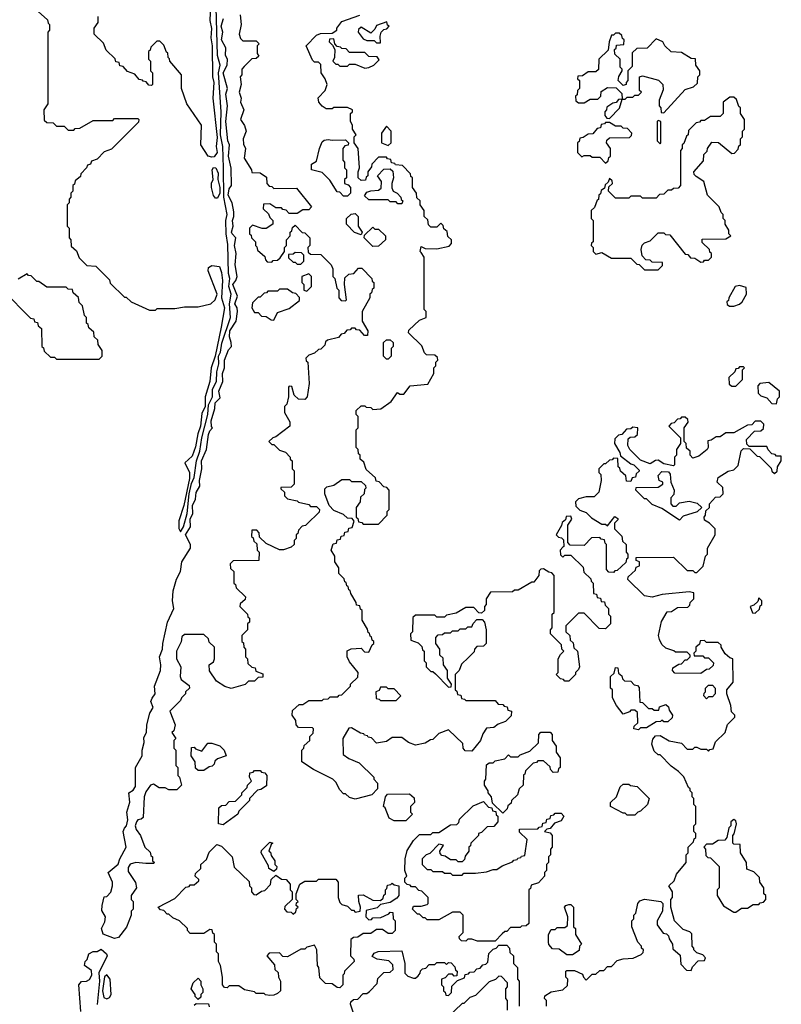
# Model space of a CAD drawing. Extents: x 2889633 to 3052318, y 540750 to 918690.
# Tile 149 of 256: x 2956316 to 2960240, y 701275 to 706349. Entities that reach past the tile are written whole.
import ezdxf

# ---------------------------------------------------------------- set-up
doc = ezdxf.new("R2010")
doc.units = 0

msp = doc.modelspace()

# ---------------------------------------------------------------- linework, layer by layer
at = {"layer": '0CON02XD'}
for points in [[(2957145, 703710), (2957160, 703735), (2957178.6, 703805), (2957188.8, 703905), (2957200.7, 703959.3), (2957215, 703990), (2957227.1, 704075), (2957244, 704125), (2957253.8, 704195), (2957285.6, 704315), (2957288, 704365), (2957309.2, 704405), (2957309.2, 704445), (2957330, 704485), (2957330.8, 704535), (2957342, 704575), (2957340, 704615), (2957351.2, 704635), (2957357.7, 704682.3), (2957402.5, 704815), (2957396.9, 704885), (2957405.7, 704935), (2957392.9, 704975), (2957399.2, 705015), (2957391.2, 705041.2), (2957388.8, 705191.2), (2957379.2, 705245), (2957378, 705315), (2957384, 705345), (2957367.1, 705435), (2957366.1, 705586.1), (2957362, 705695), (2957350, 705755), (2957354.2, 705875), (2957340.8, 706075), (2957349.2, 706115), (2957335.8, 706165), (2957321.4, 706665)], [(2956411.7, 706391.7), (2956458.3, 706348.3), (2956461.7, 706331.7), (2956470, 706325), (2956470, 706295), (2956460, 706285), (2956460, 705915), (2956440, 705885), (2956441.7, 705831.7), (2956455, 705820), (2956488.3, 705818.3), (2956505, 705800), (2956545, 705800), (2956565, 705780), (2956595, 705780), (2956601.7, 705788.3), (2956625, 705790), (2956695, 705830), (2956795, 705830), (2956805, 705840), (2956925, 705840), (2956930, 705835), (2956928.3, 705821.7), (2956788.3, 705681.7), (2956751.7, 705668.3), (2956715, 705630), (2956685, 705620), (2956680, 705605), (2956665, 705600), (2956660, 705585), (2956630, 705555), (2956628.3, 705541.7), (2956601.7, 705518.3), (2956598.3, 705501.7), (2956590, 705495), (2956590, 705465), (2956580, 705455), (2956580, 705435), (2956570, 705425), (2956570, 705405), (2956560, 705395), (2956560, 705285), (2956570, 705275), (2956570, 705225), (2956580, 705215), (2956581.7, 705181.7), (2956608.3, 705158.3), (2956621.7, 705121.7), (2956661.7, 705081.7), (2956708.3, 705078.3), (2956778.3, 705008.3), (2956781.7, 704991.7), (2956855, 704920), (2956865, 704920), (2956890, 704895), (2956985, 704852.5), (2957015, 704852.5), (2957025, 704860), (2957115, 704860), (2957165, 704870), (2957235, 704870), (2957300, 704885), (2957322.5, 704905), (2957332.5, 704935), (2957287.5, 705055), (2957288.3, 705071.7), (2957305, 705082.5), (2957345, 705077.5), (2957355.9, 705045.9), (2957360, 705005), (2957356.4, 704916.4), (2957370.8, 704865), (2957354, 704765), (2957323.8, 704615), (2957302, 704555), (2957296.2, 704485), (2957271.2, 704405), (2957271.2, 704355), (2957255, 704320), (2957248, 704255), (2957234, 704215), (2957222.5, 704147.5), (2957205, 704100), (2957167.5, 704065), (2957190, 704015), (2957190, 703985), (2957162, 703845), (2957136.4, 703766.4), (2957136.4, 703726.4), (2957145, 703710)], [(2957299.2, 706425), (2957296, 706345), (2957304.2, 706304.2), (2957300, 706255), (2957308, 706215), (2957309.2, 706055), (2957316, 706025), (2957311.2, 705945), (2957332.5, 705742.5), (2957328.8, 705695), (2957334, 705665), (2957317.7, 705642.3), (2957305, 705640), (2957286.7, 705646.7), (2957250, 705705), (2957252.5, 705805), (2957177.5, 705915), (2957150, 705995), (2957150, 706065), (2957090, 706135), (2957088.3, 706148.3), (2957080, 706155), (2957078.3, 706178.3), (2957071.7, 706181.7), (2957058.3, 706218.3), (2957038.3, 706238.3), (2957021.7, 706238.3), (2956991.7, 706208.3), (2956988.3, 706191.7), (2956980, 706185), (2956980, 706145), (2956990, 706135), (2956990, 706085), (2957000, 706075), (2957000, 706015), (2956995, 706010), (2956981.7, 706011.7), (2956968.3, 706028.3), (2956951.7, 706031.7), (2956948.3, 706038.3), (2956931.7, 706041.7), (2956908.3, 706068.3), (2956871.7, 706081.7), (2956848.3, 706108.3), (2956831.7, 706111.7), (2956828.3, 706128.3), (2956811.7, 706131.7), (2956808.3, 706148.3), (2956761.7, 706191.7), (2956748.3, 706228.3), (2956700, 706275), (2956700, 706305), (2956720, 706335), (2956720, 706365)], [(2957658.3, 705121.7), (2957680, 705155), (2957680, 705175), (2957690, 705185), (2957690, 705215), (2957710, 705235), (2957710, 705255), (2957718.3, 705261.7), (2957721.7, 705278.3), (2957735, 705290), (2957771.7, 705251.7), (2957785, 705250), (2957810, 705225), (2957810, 705185), (2957800, 705175), (2957801.7, 705151.7), (2957815, 705140), (2957868.3, 705138.3), (2957920, 705085), (2957930, 705065), (2957930, 705025), (2957940, 705015), (2957950, 704965), (2957960, 704955), (2957960, 704915), (2957971.7, 704901.7), (2957995, 704900), (2958000, 704905), (2957990, 704985), (2957991.7, 705018.3), (2958011.7, 705038.3), (2958038.3, 705041.7), (2958061.7, 705068.3), (2958078.3, 705068.3), (2958130, 705015), (2958131.7, 705001.7), (2958140, 704995), (2958140, 704965), (2958131.7, 704958.3), (2958128.3, 704941.7), (2958120, 704935), (2958120, 704915), (2958080, 704845), (2958080, 704795), (2958110, 704745), (2958108.3, 704721.7), (2958091.7, 704721.7), (2958068.3, 704748.3), (2958051.7, 704751.7), (2958045, 704760), (2958025, 704760), (2958018.3, 704751.7), (2958001.7, 704748.3), (2957988.3, 704731.7), (2957971.7, 704728.3), (2957958.3, 704711.7), (2957901.7, 704698.3), (2957891.7, 704688.3), (2957888.3, 704671.7), (2957868.3, 704651.7), (2957855, 704650), (2957835, 704630), (2957805, 704620), (2957790, 704605), (2957791.7, 704591.7), (2957800, 704585), (2957807.5, 704475), (2957797.5, 704405), (2957785, 704392.5), (2957753, 704393), (2957730, 704415), (2957718.3, 704458.3), (2957705, 704460), (2957700, 704455), (2957700, 704405), (2957691.7, 704368.3), (2957680, 704355), (2957680, 704325), (2957707, 704277), (2957707.5, 704255), (2957635, 704200), (2957620, 704195), (2957600, 704175), (2957615, 704160), (2957625, 704160), (2957655, 704130), (2957685, 704120), (2957710, 704095), (2957710, 704085), (2957720, 704075), (2957720, 704035), (2957730, 704025), (2957730, 703955), (2957715, 703940), (2957661.7, 703938.3), (2957661.7, 703931.7), (2957680, 703915), (2957680, 703895), (2957695, 703880), (2957745, 703870), (2957753, 703863), (2957805, 703850), (2957815, 703840), (2957845, 703840), (2957860, 703825), (2957858.3, 703811.7), (2957795, 703750), (2957788.3, 703741.7), (2957771.7, 703738.3), (2957751.7, 703718.3), (2957748.3, 703701.7), (2957740, 703695), (2957740, 703675), (2957730, 703665), (2957730, 703645), (2957715, 703630), (2957675, 703617.5), (2957655, 703617.5), (2957585, 703650), (2957551.7, 703681.7), (2957550, 703705), (2957538.3, 703718.3), (2957511.7, 703718.3), (2957510, 703685), (2957518.3, 703678.3), (2957521.7, 703661.7), (2957538.3, 703648.3), (2957540, 703615), (2957550, 703605), (2957548.3, 703561.7), (2957415, 703560), (2957400, 703545), (2957401.7, 703521.7), (2957420, 703505), (2957420, 703445), (2957428.3, 703438.3), (2957431.7, 703421.7), (2957480, 703375), (2957478.3, 703361.7), (2957451.7, 703338.3), (2957450, 703325), (2957490, 703285), (2957491.7, 703271.7), (2957500, 703265), (2957500, 703245), (2957490, 703235), (2957490, 703205), (2957460, 703175), (2957460, 703145), (2957468.3, 703138.3), (2957470, 703115), (2957480, 703105), (2957480, 703065), (2957490, 703055), (2957491.7, 703031.7), (2957511.7, 703011.7), (2957528.3, 703008.3), (2957531.7, 702991.7), (2957568.3, 702978.3), (2957568.3, 702961.7), (2957545, 702960), (2957525, 702940), (2957495, 702940), (2957477, 702923), (2957405, 702902.5), (2957373, 702913), (2957330.7, 702940.7), (2957293, 702993), (2957292.5, 703025), (2957315, 703040), (2957320, 703055), (2957320, 703115), (2957291.7, 703141.7), (2957288.3, 703158.3), (2957265, 703180), (2957165, 703180), (2957151.7, 703168.3), (2957147, 703143), (2957123.8, 703095), (2957123.3, 703055), (2957146.7, 703015), (2957142.5, 702965), (2957148.3, 702948.3), (2957188.3, 702918.3), (2957190, 702905), (2957170, 702885), (2957170, 702875), (2957150, 702855), (2957145, 702840), (2957090, 702785), (2957117.5, 702715), (2957110, 702685), (2957100, 702675), (2957120, 702645), (2957110, 702635), (2957110, 702595), (2957120, 702585), (2957120, 702505), (2957130, 702495), (2957130, 702455), (2957140, 702445), (2957150, 702405), (2957125, 702380), (2957085, 702380), (2957065, 702390), (2957035, 702390), (2957005, 702410), (2956990, 702405), (2956965, 702370), (2956957.5, 702345), (2956951.7, 702238.3), (2956941.7, 702228.3), (2956923.9, 702226.1), (2956917.5, 702215), (2956910, 702195), (2956916.4, 702176.4), (2956937.5, 702145), (2956960, 702085), (2956988.3, 702058.3), (2956991.7, 702041.7), (2957000, 702035), (2957000, 702015), (2957010, 702005), (2957005, 702000), (2956965, 702000), (2956913.6, 702006.4), (2956885, 701997.5), (2956875, 701980), (2956875, 701960), (2956913.3, 701903.3), (2956917.5, 701875), (2956890, 701835), (2956890, 701815), (2956900, 701805), (2956900, 701765), (2956890, 701755), (2956890, 701735), (2956867, 701673), (2956825, 701620), (2956805, 701613.3), (2956746.7, 701636.7), (2956736.7, 701665), (2956755, 701700), (2956757.5, 701725), (2956738.3, 701758.3), (2956740, 701785), (2956751.7, 701828.3), (2956765, 701830), (2956785, 701852.5), (2956793.8, 701885), (2956793.3, 701905), (2956772.5, 701955), (2956823.6, 701996.4), (2956831.2, 702025), (2956863.8, 702085), (2956849.2, 702165), (2956855, 702183.3), (2956866.7, 702195), (2956873.8, 702225), (2956867.5, 702265), (2956883.6, 702316.4), (2956877.5, 702365), (2956900.8, 702379.2), (2956912.7, 702397.3), (2956911.9, 702495), (2956946.2, 702555), (2956946.7, 702585), (2956958, 702625), (2956955, 702650), (2956970, 702675), (2956971.4, 702715), (2956986.2, 702775), (2957003.3, 702805), (2956992, 702835), (2956997.7, 702852.3), (2957013.3, 702875), (2957010.8, 702915), (2957042, 702995), (2957043.8, 703025), (2957036.2, 703065), (2957052.5, 703105), (2957052.9, 703135), (2957078, 703245), (2957110, 703315), (2957102.5, 703355), (2957107.1, 703405), (2957123.4, 703466.6), (2957143.8, 703505), (2957151.2, 703555), (2957196.7, 703625), (2957196.2, 703645), (2957170.6, 703695), (2957196.2, 703735), (2957194.3, 703775), (2957207.5, 703805), (2957205.7, 703845), (2957222.3, 703877.7), (2957225, 703912.5), (2957243.8, 703945), (2957242.5, 703975), (2957254, 704035), (2957251.9, 704075), (2957278, 704135), (2957288.3, 704211.7), (2957295, 704230), (2957310, 704245), (2957303.3, 704253.3), (2957301.7, 704281.7), (2957321.2, 704345), (2957322.5, 704375), (2957349.3, 704400.7), (2957341.2, 704435), (2957362, 704485), (2957360, 704525), (2957371.2, 704555), (2957370.8, 704595), (2957392.3, 704647.7), (2957407.5, 704665), (2957405.9, 704685.9), (2957396, 704715), (2957398.9, 704745), (2957431.2, 704795), (2957438.8, 704845), (2957436.2, 704865), (2957424.2, 704885), (2957438, 704925), (2957414.4, 704985), (2957430, 705005), (2957436.2, 705025), (2957426.2, 705085), (2957431.2, 705145), (2957422, 705185), (2957428.8, 705225), (2957410, 705245), (2957408, 705255), (2957416.2, 705285), (2957412, 705315), (2957420, 705335), (2957419.5, 705359.6), (2957411.2, 705405), (2957390.6, 705445), (2957395, 705477.5), (2957407.5, 705495), (2957406.1, 705583.9), (2957392, 705645), (2957396.4, 705703.6), (2957388, 705725), (2957377.5, 705825), (2957386.2, 705905), (2957378.8, 705965), (2957386, 705995), (2957364.4, 706075), (2957384, 706115), (2957386.7, 706145), (2957376.7, 706165), (2957378, 706205), (2957355.8, 706245), (2957362.9, 706285), (2957353.1, 706315), (2957366.2, 706355)], [(2957452.5, 706375), (2957457.5, 706325), (2957447.5, 706275), (2957453, 706253), (2957465, 706240), (2957535, 706240), (2957550, 706225), (2957540, 706215), (2957540, 706175), (2957548.3, 706161.7), (2957535, 706150), (2957511.7, 706148.3), (2957471.7, 706108.3), (2957460, 706095), (2957460, 706065), (2957452.5, 706055), (2957457.5, 706015), (2957446.7, 705975), (2957456.7, 705945), (2957453.6, 705923.6), (2957470, 705885), (2957453.8, 705835), (2957473.6, 705803.6), (2957482.5, 705775), (2957467.5, 705735), (2957468.3, 705708.3), (2957480, 705685), (2957472.5, 705635), (2957510, 705575), (2957511.7, 705561.7), (2957555, 705560), (2957588.3, 705538.3), (2957590, 705505), (2957601.7, 705491.7), (2957615, 705490), (2957625, 705480), (2957741.7, 705481.7), (2957820, 705385), (2957805, 705370), (2957775, 705370), (2957745, 705350), (2957705, 705350), (2957688.3, 705368.3), (2957671.7, 705371.7), (2957665, 705380), (2957635, 705380), (2957605, 705400), (2957571.7, 705398.3), (2957570, 705375), (2957598.3, 705348.3), (2957605, 705330), (2957620, 705315), (2957620, 705295), (2957585, 705272.5), (2957565, 705272.5), (2957515, 705290), (2957500, 705275), (2957500, 705245), (2957508.3, 705238.3), (2957510, 705225), (2957530, 705205), (2957530, 705185), (2957538.3, 705178.3), (2957541.7, 705161.7), (2957578.3, 705128.3), (2957581.7, 705111.7), (2957591.7, 705101.7), (2957615, 705100), (2957621.7, 705108.3), (2957645, 705110), (2957658.3, 705121.7)], [(2958628.3, 703061.7), (2958591.7, 703028.3), (2958580, 702995), (2958560, 702975), (2958560, 702895), (2958568.3, 702888.3), (2958571.7, 702871.7), (2958588.3, 702868.3), (2958591.7, 702851.7), (2958608.3, 702848.3), (2958615, 702840), (2958765, 702840), (2958781.7, 702821.7), (2958805, 702820), (2958811.7, 702811.7), (2958828.3, 702808.3), (2958831.7, 702791.7), (2958850, 702785), (2958848.3, 702761.7), (2958818.3, 702731.7), (2958781.7, 702718.3), (2958758.3, 702701.7), (2958721.7, 702698.3), (2958701.7, 702668.3), (2958690, 702635), (2958645, 702580), (2958611.7, 702581.7), (2958600, 702595), (2958598.3, 702618.3), (2958525, 702690), (2958475, 702670), (2958445, 702640), (2958431.7, 702638.3), (2958405, 702620), (2958355, 702610), (2958320, 702625), (2958285, 702650), (2958235, 702650), (2958205, 702630), (2958155, 702620), (2958128.3, 702648.3), (2958111.7, 702651.7), (2958108.3, 702658.3), (2958091.7, 702661.7), (2958088.3, 702668.3), (2958071.7, 702671.7), (2958025, 702700), (2958011.7, 702698.3), (2957980, 702645), (2957981.7, 702561.7), (2958011.7, 702541.7), (2958065, 702520), (2958140, 702445), (2958140, 702435), (2958160, 702415), (2958160, 702385), (2958130, 702355), (2958045, 702332.5), (2958015, 702340), (2957995, 702360), (2957985, 702360), (2957965, 702380), (2957945, 702420), (2957930, 702435), (2957830, 702485), (2957770, 702525), (2957770, 702585), (2957780, 702595), (2957781.7, 702608.3), (2957810, 702635), (2957810, 702655), (2957828.3, 702671.7), (2957830, 702695), (2957825, 702700), (2957751.7, 702701.7), (2957740, 702715), (2957738.3, 702738.3), (2957720, 702765), (2957721.7, 702788.3), (2957755, 702820), (2957775, 702820), (2957805, 702840), (2957875, 702840), (2957881.7, 702848.3), (2957905, 702850), (2957915, 702860), (2957955, 702860), (2957961.7, 702868.3), (2957975, 702870), (2958020, 702915), (2958020, 702925), (2958058.3, 702961.7), (2958060, 702985), (2958015, 703040), (2958002.5, 703065), (2958003.6, 703096.4), (2958023.6, 703106.4), (2958075, 703110), (2958091.7, 703091.7), (2958115, 703090), (2958131.7, 703128.3), (2958140, 703135), (2958140, 703145), (2958131.7, 703151.7), (2958128.3, 703168.3), (2958121.7, 703171.7), (2958118.3, 703188.3), (2958111.7, 703191.7), (2958108.3, 703208.3), (2958080, 703255), (2958080, 703305), (2958071.7, 703311.7), (2958068.3, 703328.3), (2958051.7, 703331.7), (2958050, 703345), (2958021.7, 703391.7), (2958018.3, 703408.3), (2958011.7, 703411.7), (2958008.3, 703428.3), (2958001.7, 703431.7), (2957998.3, 703448.3), (2957991.7, 703451.7), (2957988.3, 703468.3), (2957960, 703495), (2957960, 703525), (2957940, 703555), (2957940, 703585), (2957920, 703615), (2957931.7, 703648.3), (2957948.3, 703651.7), (2957951.7, 703668.3), (2957968.3, 703671.7), (2957971.7, 703688.3), (2957988.3, 703691.7), (2957991.7, 703708.3), (2958008.3, 703711.7), (2958011.7, 703728.3), (2958028.3, 703731.7), (2958040, 703765), (2958028.3, 703778.3), (2958005, 703780), (2957985, 703800), (2957935, 703820), (2957910, 703845), (2957887.5, 703905), (2957888.3, 703931.7), (2957898.3, 703941.7), (2957935, 703950), (2957975, 703980), (2958015, 703980), (2958025, 703970), (2958075, 703970), (2958098.3, 703948.3), (2958100, 703935), (2958091.7, 703928.3), (2958090, 703905), (2958071.7, 703888.3), (2958070, 703865), (2958050, 703835), (2958050, 703785), (2958058.3, 703778.3), (2958061.7, 703761.7), (2958078.3, 703758.3), (2958085, 703750), (2958165, 703750), (2958210, 703795), (2958210, 703815), (2958220, 703825), (2958220, 703925), (2958208.3, 703938.3), (2958191.7, 703941.7), (2958168.3, 703968.3), (2958151.7, 703971.7), (2958148.3, 703988.3), (2958101.7, 704031.7), (2958088.3, 704068.3), (2958070, 704085), (2958070, 704105), (2958061.7, 704111.7), (2958060, 704135), (2958050, 704145), (2958050, 704235), (2958060, 704245), (2958060, 704305), (2958050, 704315), (2958050, 704335), (2958075, 704360), (2958095, 704360), (2958101.7, 704351.7), (2958125, 704350), (2958135, 704340), (2958177, 704343), (2958229.3, 704380.7), (2958261.7, 704428.3), (2958275, 704420), (2958295, 704420), (2958328.3, 704461.7), (2958418.3, 704471.7), (2958450, 704525), (2958450, 704555), (2958460, 704565), (2958460, 704585), (2958470, 704595), (2958468.3, 704608.3), (2958455, 704620), (2958411.7, 704621.7), (2958401.7, 704631.7), (2958388.3, 704668.3), (2958320, 704735), (2958321.7, 704748.3), (2958375, 704800), (2958410, 704815), (2958410, 704845), (2958400, 704855), (2958400, 705125), (2958385, 705150), (2958380, 705155), (2958385, 705180), (2958405, 705170), (2958465, 705167.5), (2958528.3, 705181.7), (2958540, 705195), (2958540, 705215), (2958521.7, 705231.7), (2958518.3, 705258.3), (2958501.7, 705271.7), (2958498.3, 705288.3), (2958485, 705300), (2958465, 705280), (2958435, 705280), (2958421.7, 705291.7), (2958418.3, 705318.3), (2958400, 705335), (2958400, 705365), (2958380, 705395), (2958380, 705415), (2958361.7, 705431.7), (2958360, 705455), (2958340, 705485), (2958340, 705535), (2958331.7, 705541.7), (2958330, 705555), (2958288.3, 705598.3), (2958251.7, 705601.7), (2958248.3, 705608.3), (2958231.7, 705611.7), (2958228.3, 705628.3), (2958211.7, 705631.7), (2958205, 705640), (2958165, 705640), (2958130, 705605), (2958128.3, 705591.7), (2958110, 705565), (2958110, 705545), (2958101.7, 705538.3), (2958098.3, 705521.7), (2958075, 705520), (2958060, 705535), (2958060, 705565), (2958067.5, 705585), (2958060, 705685), (2958040, 705715), (2958040, 705745), (2958050, 705755), (2958030, 705785), (2958030, 705805), (2958020, 705825), (2958020, 705865), (2958030, 705875), (2958030, 705885), (2958005, 705897.5), (2957935, 705897.5), (2957925, 705890), (2957895, 705890), (2957873.6, 705903.6), (2957857.5, 705925), (2957853, 705947), (2957890, 705985), (2957900, 706015), (2957890, 706045), (2957870, 706075), (2957868.3, 706118.3), (2957855, 706130), (2957835, 706130), (2957825, 706140), (2957792.5, 706215), (2957845, 706270), (2957865, 706277.5), (2957925, 706280), (2957950, 706295), (2957950, 706305), (2957975, 706340), (2958068.3, 706371.7)], [(2958175, 706230), (2958172.5, 706265), (2958177.5, 706285), (2958191.7, 706298.3), (2958208.3, 706301.7), (2958220, 706315), (2958211.7, 706321.7), (2958208.3, 706338.3), (2958155, 706320), (2958145, 706300), (2958125, 706280), (2958075, 706310), (2958061.7, 706298.3), (2958060, 706285), (2958085, 706250), (2958105, 706242.5), (2958141.7, 706241.7), (2958155, 706230), (2958175, 706230)], [(2959635, 705870), (2959745, 705990), (2959787, 706003), (2959808.3, 706021.7), (2959810, 706055), (2959820, 706065), (2959820, 706085), (2959800, 706115), (2959798.3, 706148.3), (2959775, 706150), (2959725, 706180), (2959673, 706183), (2959640, 706215), (2959630, 706235), (2959595, 706250), (2959548.3, 706201.7), (2959495, 706200), (2959471.7, 706178.3), (2959471.7, 706108.3), (2959450, 706085), (2959450, 706035), (2959440, 706025), (2959440, 706015), (2959425, 706010), (2959400, 706035), (2959403, 706057), (2959420, 706085), (2959420, 706095), (2959410, 706105), (2959410, 706145), (2959381.7, 706171.7), (2959380, 706195), (2959388.3, 706201.7), (2959391.7, 706218.3), (2959428.3, 706221.7), (2959430, 706245), (2959421.7, 706251.7), (2959418.3, 706268.3), (2959405, 706280), (2959385, 706280), (2959375, 706270), (2959365, 706270), (2959352.5, 706235), (2959348.3, 706191.7), (2959300, 706145), (2959298.3, 706091.7), (2959285, 706080), (2959245, 706080), (2959215, 706060), (2959191.7, 706058.3), (2959190, 706045), (2959200, 706035), (2959200, 705995), (2959190, 705985), (2959188.3, 705961.7), (2959180, 705955), (2959181.7, 705931.7), (2959195, 705920), (2959225, 705920), (2959255, 705940), (2959295, 705940), (2959310, 705955), (2959311.7, 705978.3), (2959345, 706000), (2959388.3, 705998.3), (2959418.3, 705968.3), (2959420, 705940), (2959435, 705940), (2959445, 705950), (2959475, 705950), (2959485, 705960), (2959505, 705960), (2959520, 705975), (2959510, 705985), (2959510, 706055), (2959525, 706060), (2959607, 706037), (2959630, 706015), (2959631.7, 705988.3), (2959610, 705935), (2959610, 705905), (2959620, 705895), (2959621.7, 705871.7), (2959635, 705870)], [(2958095, 706100), (2958115, 706102.5), (2958140, 706115), (2958168.3, 706141.7), (2958158.3, 706158.3), (2958115, 706160), (2958095, 706180), (2958015, 706180), (2957998.3, 706198.3), (2957975, 706200), (2957968.3, 706208.3), (2957951.7, 706211.7), (2957940, 706225), (2957935, 706250), (2957911.7, 706248.3), (2957910, 706235), (2957928.3, 706218.3), (2957940, 706195), (2957937.5, 706155), (2957930, 706135), (2957945, 706120), (2957955, 706120), (2957965, 706110), (2958005, 706110), (2958015, 706120), (2958045, 706120), (2958095, 706100)], [(2959605, 705060), (2959628.3, 705081.7), (2959628.3, 705098.3), (2959575, 705100), (2959565, 705110), (2959541.7, 705111.7), (2959523, 705133), (2959517.5, 705165), (2959523, 705187), (2959535, 705200), (2959565, 705210), (2959605, 705250), (2959635, 705250), (2959643, 705243), (2959665, 705240), (2959745, 705140), (2959758.3, 705138.3), (2959771.7, 705121.7), (2959795, 705120), (2959825, 705100), (2959838.3, 705101.7), (2959845, 705110), (2959865, 705110), (2959880, 705125), (2959880, 705145), (2959871.7, 705151.7), (2959870, 705165), (2959831.7, 705201.7), (2959831.7, 705218.3), (2959955, 705220), (2959980, 705235), (2959970, 705245), (2959970, 705265), (2959950, 705295), (2959950, 705315), (2959940, 705325), (2959940, 705345), (2959930, 705355), (2959920, 705385), (2959860, 705445), (2959840, 705515), (2959801.7, 705541.7), (2959791.7, 705551.7), (2959790, 705565), (2959838.3, 705621.7), (2959840, 705655), (2959858.3, 705671.7), (2959860, 705685), (2959881.7, 705718.3), (2959917, 705717), (2959985, 705660), (2959998.3, 705661.7), (2960018.3, 705681.7), (2960021.7, 705698.3), (2960030, 705705), (2960030, 705735), (2960040, 705745), (2960040, 705775), (2960050, 705785), (2960050, 705835), (2960030, 705865), (2960030, 705895), (2960021.7, 705901.7), (2960008.3, 705938.3), (2959995, 705950), (2959975, 705950), (2959940, 705925), (2959940, 705865), (2959925, 705850), (2959875, 705850), (2959845, 705830), (2959825, 705830), (2959818.3, 705821.7), (2959801.7, 705818.3), (2959761.7, 705778.3), (2959760, 705755), (2959751.7, 705748.3), (2959738.3, 705711.7), (2959730, 705705), (2959730, 705685), (2959720, 705675), (2959720, 705495), (2959708.3, 705481.7), (2959685, 705480), (2959675, 705470), (2959655, 705470), (2959635, 705450), (2959611.7, 705448.3), (2959595, 705430), (2959525, 705430), (2959515, 705440), (2959465, 705440), (2959455, 705430), (2959385, 705430), (2959350, 705465), (2959351.7, 705488.3), (2959370, 705505), (2959368.3, 705518.3), (2959355, 705530), (2959348.3, 705511.7), (2959331.7, 705498.3), (2959328.3, 705481.7), (2959311.7, 705468.3), (2959308.3, 705451.7), (2959300, 705445), (2959298.3, 705421.7), (2959291.7, 705418.3), (2959278.3, 705381.7), (2959260, 705365), (2959260, 705325), (2959270, 705315), (2959270, 705205), (2959261.7, 705198.3), (2959260, 705185), (2959270, 705175), (2959270, 705155), (2959285, 705140), (2959315, 705150), (2959365, 705120), (2959465, 705120), (2959495, 705090), (2959508.3, 705088.3), (2959535, 705060), (2959605, 705060)], [(2959355, 705840), (2959407, 705893), (2959420, 705940), (2959401.7, 705938.3), (2959388.3, 705921.7), (2959371.7, 705918.3), (2959341.7, 705898.3), (2959340, 705885), (2959330, 705875), (2959330, 705855), (2959341.7, 705841.7), (2959355, 705840)], [(2959335, 705610), (2959348.3, 705621.7), (2959351.7, 705638.3), (2959360, 705645), (2959360, 705685), (2959340, 705715), (2959341.7, 705728.3), (2959355, 705740), (2959458.3, 705741.7), (2959468.3, 705751.7), (2959470, 705765), (2959448.3, 705788.3), (2959425, 705790), (2959415, 705800), (2959385, 705800), (2959355, 705820), (2959335, 705820), (2959328.3, 705811.7), (2959311.7, 705808.3), (2959308.3, 705791.7), (2959291.7, 705788.3), (2959268.3, 705761.7), (2959245, 705760), (2959218.3, 705741.7), (2959201.7, 705738.3), (2959198.3, 705721.7), (2959190, 705715), (2959190, 705665), (2959211.7, 705641.7), (2959225, 705650), (2959255, 705650), (2959265, 705640), (2959305, 705640), (2959335, 705610)], [(2959615, 705710), (2959620, 705715), (2959620, 705825), (2959605, 705830), (2959600, 705825), (2959600, 705725), (2959615, 705710)], [(2958215, 705700), (2958230, 705715), (2958230, 705775), (2958205, 705800), (2958180, 705765), (2958180, 705715), (2958215, 705700)], [(2958005, 705440), (2957985, 705440), (2957965, 705460), (2957951.7, 705461.7), (2957913, 705523), (2957875, 705562.5), (2957820, 705575), (2957820, 705605), (2957845, 705620), (2957860, 705685), (2957875, 705720), (2957885, 705727.5), (2957905, 705732.5), (2957925, 705727.5), (2957995, 705730), (2958010, 705715), (2958008.3, 705701.7), (2957991.7, 705698.3), (2957980, 705685), (2957980, 705625), (2957990, 705615), (2957990, 705585), (2958000, 705575), (2958000, 705535), (2957990, 705525), (2957990, 705505), (2958008.3, 705498.3), (2958020, 705485), (2958020, 705455), (2958005, 705440)], [(2957335, 705430), (2957325, 705430), (2957315, 705442.5), (2957303.8, 705485), (2957303.6, 705506.4), (2957312.5, 705525), (2957307.5, 705575), (2957315, 705587.5), (2957326.4, 705586.4), (2957338.3, 705558.3), (2957336.7, 705525), (2957346.7, 705485), (2957346.2, 705455), (2957335, 705430)], [(2958285, 705400), (2958265, 705400), (2958255, 705410), (2958225, 705410), (2958215, 705420), (2958115, 705420), (2958091.7, 705441.7), (2958105, 705460), (2958125, 705467.5), (2958165, 705470), (2958178.3, 705481.7), (2958180, 705515), (2958160, 705545), (2958191.7, 705578.3), (2958225, 705580), (2958238.3, 705568.3), (2958242.5, 705535), (2958232.5, 705505), (2958233, 705483), (2958240, 705465), (2958260, 705455), (2958280, 705435), (2958281.7, 705421.7), (2958290, 705415), (2958285, 705400)], [(2958075, 705240), (2958041.7, 705251.7), (2958000, 705295), (2958000, 705325), (2958023, 705347), (2958045, 705350), (2958060, 705335), (2958060, 705285), (2958080, 705255), (2958075, 705240)], [(2958135, 705180), (2958090, 705225), (2958091.7, 705238.3), (2958135, 705280), (2958145, 705270), (2958165, 705270), (2958200, 705235), (2958200, 705215), (2958165, 705182.5), (2958135, 705180)], [(2957765, 705090), (2957780, 705105), (2957780, 705135), (2957768.3, 705148.3), (2957735, 705150), (2957725, 705140), (2957701.7, 705138.3), (2957701.7, 705121.7), (2957725, 705100), (2957735, 705100), (2957745, 705090), (2957765, 705090)], [(2956725, 704600), (2956740, 704615), (2956740, 704645), (2956720, 704675), (2956718.3, 704698.3), (2956700, 704715), (2956698.3, 704738.3), (2956671.7, 704761.7), (2956668.3, 704778.3), (2956660, 704785), (2956660, 704815), (2956650, 704825), (2956640, 704875), (2956621.7, 704891.7), (2956618.3, 704918.3), (2956591.7, 704941.7), (2956588.3, 704958.3), (2956565, 704960), (2956555, 704970), (2956455, 704970), (2956415, 705000), (2956405, 705000), (2956375, 705030), (2956361.7, 705031.7), (2956355, 705040), (2956308.3, 705011.7)], [(2957795, 704950), (2957820, 704975), (2957820, 705025), (2957805, 705040), (2957770, 705025), (2957770, 704995), (2957780, 704985), (2957780, 704955), (2957795, 704950)], [(2957625, 704800), (2957645, 704840), (2957705, 704860), (2957758.3, 704901.7), (2957758.3, 704918.3), (2957738.3, 704938.3), (2957721.7, 704941.7), (2957695, 704960), (2957655, 704960), (2957645, 704950), (2957595, 704950), (2957588.3, 704941.7), (2957575, 704940), (2957555, 704920), (2957545, 704920), (2957515, 704890), (2957512.5, 704865), (2957525, 704840), (2957545, 704840), (2957561.7, 704821.7), (2957585, 704820), (2957611.7, 704801.7), (2957625, 704800)], [(2959995, 704872.5), (2960025, 704882.5), (2960037.5, 704895), (2960060, 704935), (2960058.3, 704968.3), (2960025, 704980), (2960002.5, 704975), (2959970, 704915), (2959968.3, 704901.7), (2959960, 704895), (2959961.7, 704881.7), (2959972.5, 704872.5), (2959995, 704872.5)], [(2956231.7, 704951.7), (2956371.7, 704811.7), (2956388.3, 704808.3), (2956391.7, 704791.7), (2956408.3, 704788.3), (2956411.7, 704771.7), (2956428.3, 704758.3), (2956430, 704665), (2956438.3, 704658.3), (2956441.7, 704641.7), (2956475, 704610), (2956495, 704610), (2956505, 704600), (2956725, 704600)], [(2958215, 704600), (2958205, 704600), (2958190, 704615), (2958190, 704685), (2958205, 704700), (2958225, 704700), (2958240, 704685), (2958240, 704665), (2958230, 704655), (2958230, 704615), (2958215, 704600)], [(2960005, 704460), (2960040, 704495), (2960040, 704545), (2960050, 704555), (2960045, 704560), (2960025, 704560), (2960018.3, 704551.7), (2960005, 704550), (2960000, 704535), (2959970, 704505), (2959971.7, 704471.7), (2959985, 704460), (2960005, 704460)], [(2960215, 704370), (2960220, 704395), (2960230, 704405), (2960230, 704435), (2960175, 704480), (2960130, 704475), (2960118.3, 704461.7), (2960120, 704425), (2960135, 704410), (2960165, 704400), (2960191.7, 704371.7), (2960215, 704370)], [(2959620, 701805), (2959630, 701795), (2959627.5, 701755), (2959600, 701705), (2959600, 701685), (2959631.7, 701641.7), (2959648.3, 701638.3), (2959658.3, 701628.3), (2959661.7, 701611.7), (2959680, 701585), (2959681.7, 701561.7), (2959718.3, 701528.3), (2959721.7, 701481.7), (2959751.7, 701451.7), (2959775, 701450), (2959781.7, 701468.3), (2959811.7, 701498.3), (2959845, 701500), (2959850, 701515), (2959835, 701530), (2959805, 701540), (2959790, 701555), (2959790, 701565), (2959780, 701575), (2959778.3, 701638.3), (2959768.3, 701648.3), (2959735, 701660), (2959690, 701705), (2959670, 701775), (2959670, 701815), (2959680, 701825), (2959680, 701855), (2959660, 701885), (2959688.3, 701911.7), (2959700, 701945), (2959750, 702005), (2959750, 702045), (2959760, 702055), (2959760, 702085), (2959788.3, 702111.7), (2959791.7, 702128.3), (2959800, 702135), (2959800, 702155), (2959790, 702165), (2959790, 702195), (2959800, 702205), (2959800, 702295), (2959790, 702305), (2959790, 702335), (2959780, 702345), (2959780, 702365), (2959770, 702375), (2959770, 702385), (2959761.7, 702391.7), (2959737, 702447), (2959710, 702475), (2959671.7, 702501.7), (2959615, 702560), (2959605, 702560), (2959585, 702580), (2959572.5, 702615), (2959578.3, 702641.7), (2959591.7, 702658.3), (2959615, 702660), (2959663, 702633), (2959725, 702620), (2959755, 702590), (2959785, 702590), (2959795, 702600), (2959805, 702600), (2959825, 702590), (2959855, 702590), (2959865, 702580), (2959871.7, 702588.3), (2959888.3, 702591.7), (2959901.7, 702628.3), (2959950, 702675), (2959963, 702717), (2960000, 702755), (2960000, 702765), (2959983, 702783), (2959980, 702815), (2959960, 702875), (2959960, 702895), (2959992.5, 702935), (2959990, 703055), (2959975, 703060), (2959950.7, 703080.7), (2959930, 703115), (2959930, 703125), (2959915, 703140), (2959855, 703140), (2959845, 703150), (2959821.7, 703148.3), (2959818.3, 703131.7), (2959800, 703115), (2959800, 703095), (2959790, 703085), (2959791.7, 703071.7), (2959835, 703070), (2959845, 703060), (2959865, 703060), (2959890, 703035), (2959888.3, 703021.7), (2959868.3, 703001.7), (2959855, 703000), (2959825, 702980), (2959691.7, 702981.7), (2959680, 702995), (2959681.7, 703008.3), (2959711.7, 703028.3), (2959725, 703030), (2959745, 703050), (2959755, 703050), (2959770, 703065), (2959770, 703075), (2959755, 703090), (2959695, 703090), (2959687, 703097), (2959645, 703110), (2959625, 703130), (2959612.5, 703155), (2959607.5, 703175), (2959623, 703247), (2959651.7, 703298.3), (2959675, 703300), (2959705, 703320), (2959758.3, 703321.7), (2959768.3, 703331.7), (2959770, 703345), (2959790, 703365), (2959790, 703395), (2959765, 703400), (2959627, 703387), (2959575, 703372.5), (2959535, 703380), (2959450, 703465), (2959451.7, 703478.3), (2959488.3, 703511.7), (2959491.7, 703528.3), (2959510, 703535), (2959510, 703555), (2959491.7, 703561.7), (2959491.7, 703578.3), (2959685, 703580), (2959755, 703510), (2959785, 703510), (2959795, 703500), (2959805, 703500), (2959837, 703533), (2959850, 703585), (2959860, 703595), (2959860, 703625), (2959900, 703695), (2959900, 703725), (2959870, 703755), (2959845, 703770), (2959842.5, 703785), (2959850, 703795), (2959851.7, 703818.3), (2959870, 703835), (2959870, 703855), (2959901.7, 703888.3), (2959925, 703890), (2959940, 703905), (2959938.3, 703938.3), (2959910, 703965), (2959915, 703990), (2959966.7, 704023.3), (2959995, 704030), (2960018.3, 704051.7), (2960033, 704127), (2960045, 704140), (2960078.3, 704138.3), (2960115, 704100), (2960128.3, 704098.3), (2960188.3, 704038.3), (2960191.7, 704021.7), (2960205, 704010), (2960218.3, 704021.7), (2960220, 704045), (2960240, 704075), (2960240, 704100), (2960215, 704100), (2960208.3, 704108.3), (2960191.7, 704111.7), (2960171.7, 704131.7), (2960165, 704150), (2960075, 704150), (2960061.7, 704161.7), (2960060, 704185), (2960101.7, 704228.3), (2960135, 704230), (2960148.3, 704241.7), (2960150, 704265), (2960135, 704280), (2960105, 704280), (2960088.3, 704261.7), (2960065, 704260), (2959995, 704220), (2959955, 704220), (2959925, 704200), (2959905, 704200), (2959878.3, 704181.7), (2959861.7, 704178.3), (2959862.5, 704145), (2959857.5, 704135), (2959815, 704100), (2959785, 704090), (2959770, 704105), (2959770, 704125), (2959751.7, 704141.7), (2959750, 704165), (2959740, 704175), (2959740, 704245), (2959760, 704275), (2959758.3, 704288.3), (2959745, 704300), (2959725, 704300), (2959718.3, 704291.7), (2959705, 704290), (2959688.3, 704271.7), (2959671.7, 704268.3), (2959660, 704255), (2959720, 704195), (2959720, 704165), (2959700, 704135), (2959700, 704105), (2959690, 704095), (2959690, 704055), (2959685, 704050), (2959635, 704060), (2959605, 704080), (2959591.7, 704078.3), (2959565, 704060), (2959515, 704080), (2959460, 704135), (2959450, 704155), (2959451.7, 704188.3), (2959461.7, 704198.3), (2959485, 704200), (2959498.3, 704211.7), (2959500, 704245), (2959475, 704250), (2959465, 704240), (2959441.7, 704238.3), (2959418.3, 704211.7), (2959401.7, 704208.3), (2959381.7, 704188.3), (2959380, 704165), (2959408.3, 704118.3), (2959411.7, 704101.7), (2959465, 704060), (2959480, 704055), (2959508.3, 704028.3), (2959508.3, 704021.7), (2959491.7, 704008.3), (2959488.3, 703991.7), (2959471.7, 703988.3), (2959465, 703970), (2959441.7, 703971.7), (2959438.3, 703998.3), (2959411.7, 704021.7), (2959408.3, 704038.3), (2959400, 704045), (2959398.3, 704088.3), (2959375, 704090), (2959368.3, 704081.7), (2959355, 704080), (2959335, 704060), (2959325, 704060), (2959300, 704035), (2959300, 704015), (2959310, 704005), (2959312.5, 703975), (2959300, 703915), (2959275, 703890), (2959235, 703890), (2959195, 703880), (2959180, 703865), (2959181.7, 703841.7), (2959201.7, 703821.7), (2959235, 703810), (2959261.7, 703781.7), (2959315, 703750), (2959335, 703750), (2959345, 703740), (2959381.7, 703788.3), (2959398.3, 703778.3), (2959398.3, 703771.7), (2959380, 703755), (2959380, 703725), (2959418.3, 703688.3), (2959421.7, 703661.7), (2959440, 703645), (2959440, 703605), (2959450, 703595), (2959450, 703575), (2959441.7, 703568.3), (2959438.3, 703551.7), (2959395, 703510), (2959381.7, 703508.3), (2959375, 703500), (2959351.7, 703501.7), (2959340, 703515), (2959340, 703645), (2959331.7, 703651.7), (2959328.3, 703668.3), (2959311.7, 703671.7), (2959305, 703680), (2959261.7, 703678.3), (2959225, 703640), (2959151.7, 703641.7), (2959140, 703655), (2959140, 703745), (2959160, 703775), (2959155, 703790), (2959131.7, 703788.3), (2959128.3, 703771.7), (2959111.7, 703758.3), (2959108.3, 703741.7), (2959080, 703695), (2959091.7, 703681.7), (2959108.3, 703678.3), (2959118.3, 703668.3), (2959120, 703635), (2959115, 703630), (2959100, 703615), (2959101.7, 703591.7), (2959115, 703580), (2959125, 703590), (2959155, 703590), (2959218.3, 703528.3), (2959221.7, 703501.7), (2959258.3, 703468.3), (2959260, 703455), (2959270, 703445), (2959271.7, 703391.7), (2959288.3, 703388.3), (2959291.7, 703371.7), (2959308.3, 703368.3), (2959311.7, 703351.7), (2959328.3, 703348.3), (2959331.7, 703331.7), (2959350, 703315), (2959350, 703285), (2959360, 703275), (2959360, 703235), (2959335, 703210), (2959301.7, 703211.7), (2959225, 703290), (2959195, 703290), (2959130, 703225), (2959130, 703195), (2959150, 703175), (2959151.7, 703151.7), (2959168.3, 703138.3), (2959171.7, 703111.7), (2959190, 703095), (2959200, 703015), (2959195, 703000), (2959180, 702985), (2959180, 702975), (2959145, 702940), (2959125, 702940), (2959118.3, 702948.3), (2959101.7, 702951.7), (2959080, 702975), (2959090, 702985), (2959090, 703055), (2959101.7, 703078.3), (2959120, 703095), (2959110, 703105), (2959108.3, 703128.3), (2959050, 703185), (2959050, 703205), (2959060, 703215), (2959060, 703285), (2959070, 703295), (2959070, 703485), (2959058.3, 703498.3), (2959041.7, 703501.7), (2959015, 703520), (2959001.7, 703518.3), (2958991.7, 703508.3), (2958990, 703485), (2958965, 703450), (2958955, 703450), (2958885, 703410), (2958865, 703410), (2958855, 703400), (2958741.7, 703398.3), (2958720, 703365), (2958720, 703335), (2958710, 703325), (2958710, 703305), (2958695, 703290), (2958681.7, 703291.7), (2958655, 703320), (2958615, 703320), (2958565, 703290), (2958515, 703280), (2958505, 703270), (2958465, 703270), (2958455, 703280), (2958355, 703280), (2958341.7, 703268.3), (2958340, 703195), (2958330, 703185), (2958331.7, 703151.7), (2958368.3, 703138.3), (2958388.3, 703118.3), (2958391.7, 703101.7), (2958400, 703095), (2958400, 703045), (2958410, 703035), (2958410, 703015), (2958435, 702990), (2958445, 702990), (2958458.3, 702978.3), (2958525, 702910), (2958538.3, 702911.7), (2958540, 702925), (2958520, 702955), (2958520, 702995), (2958500, 703025), (2958498.3, 703058.3), (2958480, 703075), (2958480, 703105), (2958460, 703135), (2958460, 703165), (2958471.7, 703178.3), (2958495, 703180), (2958505, 703190), (2958535, 703190), (2958545, 703200), (2958575, 703200), (2958585, 703210), (2958615, 703210), (2958625, 703220), (2958645, 703220), (2958651.7, 703238.3), (2958671.7, 703258.3), (2958698.3, 703258.3), (2958710, 703245), (2958720, 703205), (2958720, 703135), (2958705, 703120), (2958671.7, 703118.3), (2958660, 703105), (2958658.3, 703091.7), (2958628.3, 703061.7)], [(2959715, 703770), (2959625, 703830), (2959575, 703850), (2959545, 703880), (2959535, 703880), (2959490, 703925), (2959491.7, 703938.3), (2959605, 703940), (2959630, 703955), (2959630, 703965), (2959610, 703975), (2959605, 704000), (2959625, 704020), (2959658.3, 704018.3), (2959667, 704007), (2959670, 703965), (2959687.5, 703925), (2959687, 703903), (2959670, 703885), (2959670, 703855), (2959681.7, 703841.7), (2959698.3, 703841.7), (2959715, 703860), (2959765, 703867.5), (2959807, 703857), (2959830, 703835), (2959807, 703813), (2959735, 703790), (2959715, 703770)], [(2960105, 703290), (2960128.3, 703311.7), (2960131.7, 703328.3), (2960140, 703335), (2960140, 703355), (2960125, 703370), (2960118.3, 703351.7), (2960098.3, 703331.7), (2960080, 703325), (2960091.7, 703291.7), (2960105, 703290)], [(2959505, 702690), (2959480, 702695), (2959481.7, 702708.3), (2959500, 702725), (2959498.3, 702778.3), (2959485, 702790), (2959465, 702790), (2959458.3, 702781.7), (2959425, 702770), (2959390, 702815), (2959370, 702855), (2959370, 702895), (2959360, 702905), (2959360, 702965), (2959378.3, 702981.7), (2959385, 703010), (2959398.3, 703008.3), (2959401.7, 702981.7), (2959418.3, 702968.3), (2959421.7, 702951.7), (2959431.7, 702941.7), (2959465, 702940), (2959481.7, 702921.7), (2959498.3, 702918.3), (2959508.3, 702908.3), (2959511.7, 702831.7), (2959525, 702830), (2959555, 702800), (2959575, 702800), (2959585, 702790), (2959608.3, 702791.7), (2959611.7, 702808.3), (2959645, 702820), (2959658.3, 702808.3), (2959661.7, 702791.7), (2959680, 702765), (2959678.3, 702751.7), (2959655, 702730), (2959635, 702730), (2959625, 702740), (2959618.3, 702731.7), (2959595, 702730), (2959545, 702700), (2959515, 702700), (2959505, 702690)], [(2958255, 702840), (2958280, 702865), (2958245, 702900), (2958215, 702900), (2958205, 702910), (2958175, 702910), (2958168.3, 702891.7), (2958150, 702885), (2958151.7, 702851.7), (2958168.3, 702848.3), (2958175, 702840), (2958255, 702840)], [(2959855, 702850), (2959840, 702865), (2959841.7, 702878.3), (2959850, 702885), (2959850, 702905), (2959865, 702920), (2959885, 702920), (2959900, 702905), (2959900, 702875), (2959885, 702860), (2959865, 702860), (2959855, 702850)], [(2958805, 702260), (2958751.7, 702311.7), (2958747.5, 702345), (2958730, 702365), (2958730, 702375), (2958710, 702405), (2958710, 702425), (2958717.5, 702435), (2958721.7, 702508.3), (2958735, 702520), (2958755, 702520), (2958765, 702530), (2958815, 702540), (2958835, 702560), (2958845, 702550), (2958885, 702550), (2958895, 702560), (2958945, 702580), (2958988.3, 702621.7), (2958990, 702665), (2959001.7, 702678.3), (2959048.3, 702678.3), (2959060, 702665), (2959060, 702635), (2959080, 702605), (2959080, 702575), (2959100, 702545), (2959100, 702495), (2959091.7, 702488.3), (2959088.3, 702471.7), (2959065, 702470), (2959050, 702485), (2959048.3, 702498.3), (2959015, 702530), (2958985, 702530), (2958978.3, 702521.7), (2958961.7, 702518.3), (2958921.7, 702478.3), (2958918.3, 702461.7), (2958911.7, 702458.3), (2958910, 702405), (2958890, 702385), (2958880, 702355), (2958850, 702325), (2958848.3, 702311.7), (2958831.7, 702298.3), (2958828.3, 702281.7), (2958805, 702260)], [(2957265, 702480), (2957235, 702480), (2957221.7, 702491.7), (2957220, 702525), (2957200, 702555), (2957201.7, 702598.3), (2957215, 702600), (2957221.7, 702591.7), (2957255, 702580), (2957285, 702620), (2957305, 702620), (2957347, 702607), (2957370, 702585), (2957380, 702555), (2957335, 702540), (2957321.7, 702528.3), (2957318.3, 702511.7), (2957308.3, 702501.7), (2957291.7, 702498.3), (2957265, 702480)], [(2957365, 702200), (2957340, 702205), (2957341.7, 702288.3), (2957355, 702300), (2957378.3, 702301.7), (2957395, 702320), (2957428.3, 702321.7), (2957460, 702355), (2957460, 702365), (2957488.3, 702391.7), (2957490, 702405), (2957510, 702425), (2957500, 702445), (2957501.7, 702468.3), (2957518.3, 702471.7), (2957525, 702480), (2957555, 702480), (2957561.7, 702471.7), (2957578.3, 702468.3), (2957590, 702455), (2957588.3, 702401.7), (2957558.3, 702381.7), (2957541.7, 702378.3), (2957500, 702335), (2957500, 702325), (2957445, 702270), (2957440, 702255), (2957365, 702200)], [(2959485, 702250), (2959445, 702250), (2959435, 702260), (2959425, 702260), (2959360, 702295), (2959360, 702315), (2959390, 702345), (2959410, 702395), (2959425, 702410), (2959455, 702410), (2959463, 702403), (2959497, 702397), (2959560, 702335), (2959550, 702305), (2959515, 702270), (2959500, 702265), (2959485, 702250)], [(2958305, 702220), (2958245, 702220), (2958220, 702235), (2958198.3, 702288.3), (2958190, 702295), (2958200, 702345), (2958211.7, 702358.3), (2958325, 702360), (2958348.3, 702338.3), (2958350, 702315), (2958330, 702295), (2958330, 702265), (2958340, 702255), (2958305, 702220)], [(2958765, 701600), (2958675, 701600), (2958645, 701610), (2958625, 701610), (2958615, 701600), (2958591.7, 701601.7), (2958581.7, 701611.7), (2958580, 701625), (2958600, 701645), (2958600, 701735), (2958585, 701750), (2958545, 701750), (2958475, 701710), (2958415, 701710), (2958405, 701720), (2958395, 701720), (2958375, 701740), (2958365, 701740), (2958340, 701765), (2958345, 701780), (2958385, 701780), (2958415, 701790), (2958420, 701795), (2958420, 701825), (2958388.3, 701858.3), (2958371.7, 701861.7), (2958355, 701880), (2958335, 701880), (2958328.3, 701888.3), (2958311.7, 701891.7), (2958300, 701905), (2958300, 701925), (2958310, 701935), (2958300, 701965), (2958302.5, 702025), (2958313, 702067), (2958345, 702120), (2958375, 702150), (2958435, 702150), (2958445, 702160), (2958475, 702160), (2958535, 702200), (2958568.3, 702201.7), (2958578.3, 702211.7), (2958581.7, 702228.3), (2958651.7, 702298.3), (2958705, 702320), (2958731.7, 702291.7), (2958748.3, 702288.3), (2958751.7, 702271.7), (2958768.3, 702268.3), (2958771.7, 702251.7), (2958780, 702245), (2958780, 702215), (2958758.3, 702191.7), (2958725, 702190), (2958695, 702160), (2958680, 702155), (2958680, 702145), (2958640, 702105), (2958638.3, 702091.7), (2958630, 702085), (2958630, 702065), (2958611.7, 702038.3), (2958608.3, 702021.7), (2958595, 702010), (2958575, 702010), (2958565, 702020), (2958535, 702020), (2958508.3, 702038.3), (2958491.7, 702041.7), (2958481.7, 702051.7), (2958480, 702065), (2958500, 702095), (2958475, 702100), (2958428.3, 702051.7), (2958410, 702045), (2958390, 702025), (2958390, 701995), (2958415, 701970), (2958435, 701970), (2958445, 701960), (2958495, 701960), (2958505, 701950), (2958535, 701950), (2958545, 701940), (2958595, 701940), (2958605, 701950), (2958665, 701950), (2958721.7, 701958.3), (2958755, 701970), (2958775, 701970), (2958801.7, 701988.3), (2958855, 702010), (2958861.7, 702018.3), (2958878.3, 702021.7), (2958881.7, 702028.3), (2958898.3, 702031.7), (2958901.7, 702038.3), (2958918.3, 702041.7), (2958930, 702125), (2958891.7, 702161.7), (2958891.7, 702178.3), (2958985, 702180), (2958991.7, 702188.3), (2959008.3, 702191.7), (2959011.7, 702208.3), (2959028.3, 702211.7), (2959031.7, 702228.3), (2959048.3, 702231.7), (2959051.7, 702248.3), (2959068.3, 702251.7), (2959075, 702260), (2959105, 702260), (2959120, 702245), (2959105, 702220), (2959071.7, 702208.3), (2959048.3, 702181.7), (2959031.7, 702178.3), (2959020, 702165), (2959048.3, 702158.3), (2959060, 702145), (2959060, 702085), (2959050, 702075), (2959050, 702045), (2959040, 702035), (2959040, 702005), (2959030, 701995), (2959030, 701965), (2959020, 701955), (2959020, 701935), (2958988.3, 701901.7), (2958951.7, 701888.3), (2958948.3, 701871.7), (2958940, 701865), (2958938.3, 701691.7), (2958925, 701680), (2958901.7, 701678.3), (2958895, 701670), (2958845, 701670), (2958825, 701650), (2958815, 701650), (2958801.7, 701638.3), (2958765, 701600)], [(2960005, 701750), (2960035, 701770), (2960065, 701770), (2960095, 701790), (2960125, 701790), (2960131.7, 701798.3), (2960148.3, 701801.7), (2960160, 701815), (2960160, 701835), (2960150, 701845), (2960150, 701875), (2960130, 701905), (2960128.3, 701928.3), (2960098.3, 701958.3), (2960061.7, 701971.7), (2960060, 702005), (2960030, 702055), (2960028.3, 702098.3), (2959995, 702100), (2959990, 702105), (2959990, 702145), (2959997, 702153), (2960010, 702205), (2960005, 702220), (2959995, 702227.5), (2959980, 702215), (2959980, 702195), (2959970, 702185), (2959960, 702135), (2959948.3, 702121.7), (2959915, 702120), (2959885, 702100), (2959855, 702100), (2959840, 702085), (2959850, 702075), (2959851.7, 702041.7), (2959861.7, 702031.7), (2959875, 702030), (2959920, 701985), (2959920, 701875), (2959910, 701865), (2959910, 701835), (2959941.7, 701781.7), (2959995, 701750), (2960005, 701750)], [(2957605, 701320), (2957583, 701323), (2957575, 701330), (2957535, 701330), (2957525, 701340), (2957475, 701350), (2957445, 701370), (2957395, 701370), (2957385, 701360), (2957371.7, 701361.7), (2957360, 701375), (2957360, 701415), (2957350, 701475), (2957340, 701495), (2957340, 701535), (2957330, 701545), (2957330, 701585), (2957320, 701595), (2957320, 701635), (2957311.7, 701641.7), (2957308.3, 701658.3), (2957295, 701660), (2957265, 701640), (2957195, 701640), (2957180, 701655), (2957180, 701665), (2957140, 701705), (2957105, 701720), (2957085, 701740), (2957075, 701740), (2957058.3, 701758.3), (2957041.7, 701761.7), (2957030, 701775), (2957115, 701820), (2957171.7, 701878.3), (2957188.3, 701881.7), (2957195, 701890), (2957215, 701890), (2957238.3, 701911.7), (2957238.3, 701918.3), (2957220, 701935), (2957221.7, 701948.3), (2957250, 701975), (2957250, 701995), (2957278.3, 702021.7), (2957291.7, 702058.3), (2957331.7, 702098.3), (2957355, 702090), (2957410, 702035), (2957421.7, 701981.7), (2957498.3, 701908.3), (2957500, 701885), (2957510, 701875), (2957510, 701855), (2957521.7, 701841.7), (2957535, 701840), (2957561.7, 701858.3), (2957578.3, 701861.7), (2957608.3, 701891.7), (2957611.7, 701918.3), (2957635, 701940), (2957665, 701920), (2957688.3, 701918.3), (2957710, 701895), (2957710, 701865), (2957720, 701855), (2957720, 701815), (2957681.7, 701778.3), (2957680, 701765), (2957691.7, 701751.7), (2957715, 701750), (2957725, 701740), (2957738.3, 701751.7), (2957741.7, 701768.3), (2957750, 701775), (2957740, 701785), (2957741.7, 701798.3), (2957750, 701805), (2957740, 701815), (2957740, 701845), (2957760, 701895), (2957785, 701910), (2957845, 701910), (2957855, 701920), (2957945, 701920), (2957957.5, 701905), (2957957.5, 701825), (2957965, 701800), (2957975, 701790), (2958005, 701780), (2958025, 701760), (2958035, 701760), (2958045, 701750), (2958070, 701755), (2958072.5, 701775), (2958062.5, 701805), (2958061.7, 701838.3), (2958085, 701840), (2958135, 701812.5), (2958175, 701810), (2958188.3, 701821.7), (2958191.7, 701838.3), (2958200, 701845), (2958200, 701865), (2958208.3, 701871.7), (2958211.7, 701888.3), (2958228.3, 701891.7), (2958235, 701900), (2958245, 701890), (2958270, 701885), (2958270, 701835), (2958258.3, 701821.7), (2958225, 701800), (2958175, 701790), (2958157, 701773), (2958101.7, 701758.3), (2958100, 701725), (2958115, 701710), (2958128.3, 701711.7), (2958135, 701720), (2958177, 701723), (2958218.3, 701741.7), (2958225, 701750), (2958238.3, 701748.3), (2958240, 701715), (2958250, 701705), (2958250, 701655), (2958235, 701640), (2958215, 701640), (2958185, 701660), (2958155, 701660), (2958125, 701640), (2958085, 701640), (2958058.3, 701621.7), (2958035, 701620), (2958021.7, 701608.3), (2958020, 701525), (2958038.3, 701508.3), (2958040, 701495), (2957990, 701445), (2957988.3, 701431.7), (2957980, 701425), (2957980, 701375), (2957965, 701360), (2957951.7, 701361.7), (2957925, 701380), (2957891.7, 701381.7), (2957861.7, 701411.7), (2957857.5, 701465), (2957850, 701475), (2957847.5, 701555), (2957835, 701580), (2957795, 701570), (2957785, 701560), (2957765, 701560), (2957695, 701520), (2957671.7, 701521.7), (2957655, 701540), (2957601.7, 701538.3), (2957590, 701525), (2957628.3, 701478.3), (2957630, 701455), (2957648.3, 701438.3), (2957650, 701415), (2957660, 701395), (2957660, 701345), (2957645, 701330), (2957625, 701322.5), (2957605, 701320)], [(2957625, 701960), (2957600, 701975), (2957598.3, 701988.3), (2957560, 702055), (2957561.7, 702068.3), (2957605, 702110), (2957620, 702105), (2957611.7, 702098.3), (2957600, 702065), (2957608.3, 702058.3), (2957611.7, 702041.7), (2957630, 702015), (2957630, 701995), (2957640, 701985), (2957638.3, 701971.7), (2957625, 701960)], [(2959030, 701265), (2959030, 701295), (2959020, 701305), (2959021.7, 701318.3), (2959055, 701340), (2959115, 701350), (2959138.3, 701371.7), (2959140, 701405), (2959130, 701415), (2959130, 701445), (2959135, 701450), (2959175, 701450), (2959215, 701430), (2959220, 701415), (2959235, 701400), (2959265, 701430), (2959285, 701430), (2959305, 701450), (2959325, 701450), (2959345, 701470), (2959365, 701470), (2959395, 701500), (2959425, 701510), (2959477, 701513), (2959518.3, 701531.7), (2959528.3, 701541.7), (2959530, 701555), (2959520, 701565), (2959520, 701575), (2959500, 701595), (2959470, 701675), (2959470, 701705), (2959480, 701715), (2959480, 701735), (2959490, 701745), (2959500, 701795), (2959511.7, 701808.3), (2959535, 701817.5), (2959620, 701805)], [(2959165, 701530), (2959135, 701530), (2959095, 701560), (2959061.7, 701561.7), (2959043, 701583), (2959040, 701595), (2959040, 701635), (2959055, 701660), (2959075, 701660), (2959085, 701670), (2959125, 701670), (2959138.3, 701681.7), (2959140, 701725), (2959122.5, 701775), (2959130, 701785), (2959145, 701790), (2959155, 701790), (2959170, 701775), (2959170, 701675), (2959180, 701665), (2959180, 701635), (2959210, 701585), (2959200, 701575), (2959198.3, 701551.7), (2959165, 701530)], [(2956631.7, 701238.3), (2956620, 701375), (2956635, 701392.5), (2956660, 701395), (2956675, 701403.3), (2956686.7, 701425), (2956685, 701450), (2956650, 701475), (2956652.5, 701495), (2956663.3, 701506.7), (2956672.5, 701535), (2956695, 701546.7), (2956715, 701547.5), (2956735, 701560), (2956763.3, 701535), (2956766.7, 701525), (2956723.6, 701436.4), (2956727.5, 701395), (2956715.8, 701274.2)], [(2958037.5, 701225), (2958020, 701275), (2958021.7, 701288.3), (2958035, 701300), (2958058.3, 701301.7), (2958085, 701330), (2958105, 701330), (2958118.3, 701341.7), (2958158.3, 701381.7), (2958161.7, 701408.3), (2958191.7, 701438.3), (2958225, 701440), (2958240, 701455), (2958238.3, 701478.3), (2958218.3, 701498.3), (2958158.3, 701508.3), (2958131.7, 701521.7), (2958141.7, 701538.3), (2958163, 701547), (2958285, 701550), (2958300, 701485), (2958300, 701435), (2958315, 701420), (2958345, 701410), (2958355, 701410), (2958368.3, 701421.7), (2958380, 701435), (2958381.7, 701448.3), (2958391.7, 701458.3), (2958408.3, 701461.7), (2958425, 701480), (2958455, 701480), (2958465, 701490), (2958505, 701490), (2958515, 701480), (2958525, 701490), (2958538.3, 701488.3), (2958558.3, 701468.3), (2958561.7, 701451.7), (2958570, 701445), (2958568.3, 701421.7), (2958555, 701420), (2958545, 701430), (2958525, 701430), (2958508.3, 701411.7), (2958490, 701405), (2958490, 701375), (2958500, 701365), (2958500, 701345), (2958508.3, 701338.3), (2958511.7, 701321.7), (2958525, 701320), (2958540, 701335), (2958541.7, 701368.3), (2958571.7, 701398.3), (2958608.3, 701411.7), (2958611.7, 701428.3), (2958628.3, 701431.7), (2958635, 701440), (2958658.3, 701441.7), (2958671.7, 701458.3), (2958688.3, 701461.7), (2958701.7, 701478.3), (2958718.3, 701481.7), (2958728.3, 701491.7), (2958733, 701537), (2958755, 701560), (2958770, 701565), (2958785, 701580), (2958825, 701580), (2958840, 701565), (2958841.7, 701541.7), (2958860, 701525), (2958860, 701485), (2958880, 701465), (2958880, 701405), (2958890, 701395), (2958890, 701265)], [(2956765, 701303.3), (2956779.3, 701310.7), (2956786.7, 701325), (2956782.5, 701405), (2956765, 701427.5), (2956752.9, 701417.1), (2956743.1, 701345), (2956749.3, 701309.3), (2956765, 701303.3)], [(2957235, 701300), (2957220, 701315), (2957220, 701325), (2957200, 701355), (2957210, 701385), (2957235, 701410), (2957250, 701395), (2957250, 701375), (2957260, 701355), (2957260, 701335), (2957250, 701325), (2957248.3, 701311.7), (2957235, 701300)], [(2958830, 701245), (2958830, 701295), (2958820, 701305), (2958820, 701355), (2958830, 701365), (2958830, 701385), (2958798.3, 701418.3), (2958785, 701420), (2958767, 701403), (2958735, 701390), (2958665, 701320), (2958635, 701310), (2958605, 701280), (2958595, 701280), (2958521.7, 701208.3)], [(2957215, 701270), (2957225, 701280), (2957288.3, 701278.3), (2957291.7, 701261.7)]]:
    msp.add_lwpolyline(points, dxfattribs=at)

doc.saveas('drawing.dxf')
